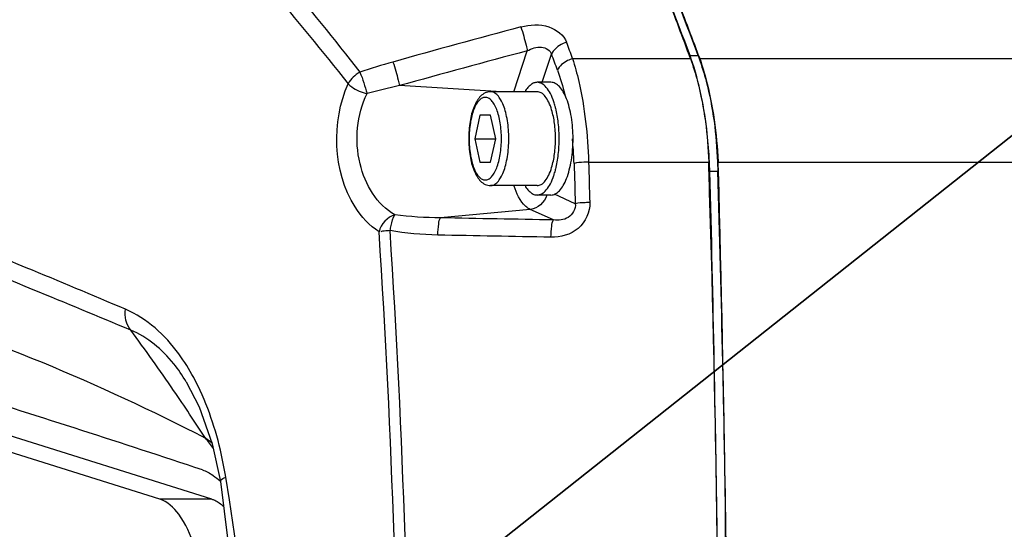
# Model space of a CAD drawing. Header units: millimetres. Extents: x 0 to 8493, y 0 to 6007.
# Tile 54 of 111: x 4381 to 4486, y 1299 to 1354. Entities that reach past the tile are written whole.
import ezdxf

# ---------------------------------------------------------------- set-up
doc = ezdxf.new("R2010")
doc.units = ezdxf.units.MM
doc.header["$LTSCALE"] = 467.107143
doc.layers.get('0').update_dxf_attribs({"linetype": 'CONTINUOUS'})
for name, color, linetype in [('304102000126DXF_CONTINUOUS_LINE', 7, 'CONTINUOUS'), ('304102000127DXF_CONTINUOUS_LINE', 7, 'CONTINUOUS'), ('304103000034DXF_CONTINUOUS_LINE', 7, 'CONTINUOUS'), ('304105000340DXF_CONTINUOUS_LINE', 7, 'CONTINUOUS'), ('304106000106DXF_CONTINUOUS_LINE', 7, 'CONTINUOUS'), ('501023000054DXF_CONTINUOUS_LINE', 7, 'CONTINUOUS'), ('504021000002DXF_CONTINUOUS_LINE', 7, 'CONTINUOUS'), ('最大动作范围图_DXF_DIMENSION', 7, 'CONTINUOUS')]:
    doc.layers.add(name, color=color, linetype=linetype)
doc.styles.get("Standard").update_dxf_attribs({"font": 'txt', "width": 0.7})
doc.dimstyles.new('DIMSTYLE_1', dxfattribs={"dimtxt": 85.714286, "dimasz": 42.857143, "dimexe": 1.5, "dimexo": 0, "dimgap": 6, "dimtad": 0, "dimtih": 1, "dimtoh": 1, "dimdec": 1, "dimdsep": 46, "dimtxsty": 'Standard', "dimblk": '_FILLED', "dimblk1": '_FILLED', "dimblk2": '_FILLED', "dimcen": 0.09, "dimclrt": 5, "dimazin": 2, "dimtp": 0.5, "dimtm": 0.5, "dimtfac": 1, "dimtdec": 65535, "dimtofl": 0, "dimtmove": 0, "dimatfit": 3, "dimldrblk": '_FILLED', "dimfxl": 0, "dimtolj": 1, "dimarcsym": 0})
doc.dimstyles.new('DIMSTYLE_5', dxfattribs={"dimtxt": 85.714286, "dimasz": 42.857143, "dimexe": 1.5, "dimexo": 0, "dimtad": 1, "dimdsep": 46, "dimtxsty": 'Standard', "dimblk": '_FILLED', "dimblk1": '_FILLED', "dimblk2": '_FILLED', "dimcen": 0.09, "dimclrt": 5, "dimazin": 2, "dimtp": 0.01, "dimtm": 0.01, "dimtfac": 1, "dimtofl": 0, "dimtmove": 0, "dimatfit": 3, "dimldrblk": '_FILLED', "dimfxl": 0, "dimtolj": 1, "dimarcsym": 0})

# ---------------------------------------------------------------- blocks, each defined once
blk = doc.blocks.new('*D1')
at = {"layer": '最大动作范围图_DXF_DIMENSION', "color": 2, "linetype": 'Continuous', "transparency": 16777216}
blk.add_line((5263.67, 1245.98), (4966.12, 1245.98), dxfattribs=at)
for start, end in [(0, 86.39529), (109.00151, 167)]:
    blk.add_arc((4366.38, 1245.98), 610.46, start, end, dxfattribs=at)
for points in [[(3772.32, 1427.48), (3771.56, 1383.31), (3793.01, 1421.93)], [(4964.63, 1288.44), (4976.84, 1245.98), (4986.04, 1289.19)]]:
    blk.add_solid(points, dxfattribs=at)
blk = doc.blocks.new('_FILLED')
at = {"color": 0, "linetype": 'ByBlock'}
blk.add_solid([(0, 0), (-1, 0.25), (-1, -0.25)], dxfattribs=at)
blk = doc.blocks.new('*D27')
at = {"layer": '最大动作范围图_DXF_DIMENSION', "color": 2, "linetype": 'Continuous', "transparency": 16777216}
for p, q in [((4366.43, 1245.98), (6343.26, 1609.67)), ((6006.9, 1547.79), (4366.43, 1245.98)), ((6006.9, 1547.79), (6006.9, 1547.79))]:
    blk.add_line(p, q, dxfattribs=at)
at = {"layer": '最大动作范围图_DXF_DIMENSION', "color": 2, "linetype": 'Continuous', "transparency": 16777216, "xscale": 42.8571428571, "yscale": 42.8571428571, "zscale": 42.8571428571, "rotation": 190.4236602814}
blk.add_blockref('_FILLED', (6006.9, 1547.79), dxfattribs=at)
blk = doc.blocks.new('*D28')
at = {"layer": '最大动作范围图_DXF_DIMENSION', "color": 2, "linetype": 'Continuous', "transparency": 16777216}
for p, q in [((4366.43, 1245.98), (5139.88, 1859.06)), ((4614.07, 1442.28), (4366.43, 1245.98)), ((4614.07, 1442.28), (4614.07, 1442.28))]:
    blk.add_line(p, q, dxfattribs=at)
at = {"layer": '最大动作范围图_DXF_DIMENSION', "color": 2, "linetype": 'Continuous', "transparency": 16777216, "xscale": 42.8571428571, "yscale": 42.8571428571, "zscale": 42.8571428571, "rotation": 218.403466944}
blk.add_blockref('_FILLED', (4614.07, 1442.28), dxfattribs=at)

msp = doc.modelspace()

# ---------------------------------------------------------------- linework, layer by layer
at = {"color": 2, "linetype": 'Continuous'}
msp.add_circle((4366.427, 1245.984), 316, dxfattribs=at)
at = {"layer": '304102000126DXF_CONTINUOUS_LINE', "color": 7, "linetype": 'Continuous'}
for p, q in [((4453.288, 1349.837), (4453.407, 1349.508)), ((4455.35, 1338.494), (4455.381, 1337.522))]:
    msp.add_line(p, q, dxfattribs=at)
at = {"layer": '304102000126DXF_CONTINUOUS_LINE', "color": 9, "linetype": 'Continuous'}
for p, q in [((4453.407, 1349.508), (4630.263, 1349.498)), ((4455.35, 1338.494), (4630.258, 1338.503))]:
    msp.add_line(p, q, dxfattribs=at)
at = {"layer": '304102000126DXF_CONTINUOUS_LINE', "color": 7, "linetype": 'Continuous'}
for centre, radius, start, end in [((4238.179, 1272.14), 228.711, 19.85946, 23.15275), ((2176.363, 1266.151), 2280.136, 0.769548, 1.793719)]:
    msp.add_arc(centre, radius, start, end, dxfattribs=at)
msp.add_open_spline([(4453.407, 1349.508), (4453.692, 1348.717), (4454.785, 1345.139), (4455.258, 1341.388), (4455.35, 1338.494)], degree=3, knots=[0, 0, 0, 0, 0.2250807, 1, 1, 1, 1], dxfattribs=at)
at = {"layer": '304102000127DXF_CONTINUOUS_LINE', "color": 9, "linetype": 'Continuous'}
for p, q in [((4433.691, 1345.984), (4435.116, 1350.332)), ((4436.716, 1346.984), (4437.7, 1349.985)), ((4439.934, 1349.507), (4452.482, 1349.508)), ((4432.38, 1345.984), (4421.519, 1346.629)), ((4441.635, 1338.493), (4454.426, 1338.494)), ((4440.225, 1334.062), (4438.006, 1335.064)), ((4435.439, 1333.441), (4425.885, 1332.552)), ((4437.907, 1332.327), (4435.439, 1333.441))]:
    msp.add_line(p, q, dxfattribs=at)
at = {"layer": '304102000127DXF_CONTINUOUS_LINE', "color": 7, "linetype": 'Continuous'}
for p, q in [((4454.457, 1337.503), (4454.426, 1338.494)), ((4398.82, 1315.09), (4398.813, 1315.101))]:
    msp.add_line(p, q, dxfattribs=at)
for points in [[(4398.813, 1315.101), (4400.186, 1312.432), (4401.568, 1308.482), (4402.444, 1304.465)], [(4402.444, 1304.465), (4404.767, 1285.794), (4405.599, 1265.947), (4404.76, 1246.1), (4402.444, 1227.503)]]:
    msp.add_lwpolyline(points, dxfattribs=at)
at = {"layer": '304102000127DXF_CONTINUOUS_LINE', "color": 9, "linetype": 'Continuous'}
for centre, radius, start, end in [((4742.035, 206.22), 1187.207, 105.016165, 105.69777), ((4206.42, 1265.709), 248.095, 19.74093, 20.16738), ((4741.521, 198.303), 1192.08, 104.894112, 105.571462), ((4209.52, 1265.186), 243.427, 19.95578, 20.38667), ((4440.385, 1279.486), 72.356, 105.68725, 108.61165), ((4438.296, 1270.918), 77.548, 102.49479, 105.12626), ((4402.729, 1337.22), 37.379, 4.73074, 5.76686), ((4401.528, 1337.123), 38.583, 1.82734, 4.72613), ((3423.864, 1265.984), 997.599, 356.258971, 3.741026), ((3417.634, 1265.984), 1004.995, 356.279406, 3.720595), ((4215.009, 1189.298), 221.101, 34.38501, 36.43038), ((4195.775, 1176.092), 244.432, 32.9676, 34.39356), ((4392.466, 1297.32), 14.461, 50.7181, 54.57067), ((4387.421, 1297.793), 17.556, 35.46818, 40.10554), ((4168.75, 1265.984), 237.493, 350.55584, 9.44416)]:
    msp.add_arc(centre, radius, start, end, dxfattribs=at)
at = {"layer": '304102000127DXF_CONTINUOUS_LINE', "color": 7, "linetype": 'Continuous'}
for centre, radius, start, end in [((2171.374, 1265.984), 2284.203, 358.205771, 1.794229), ((3809.99, -480.829), 1881.623, 71.708372, 72.532124)]:
    msp.add_arc(centre, radius, start, end, dxfattribs=at)
at = {"layer": '304102000127DXF_CONTINUOUS_LINE', "color": 9, "linetype": 'Continuous'}
for points, knots in [([(4394.733, 1374.628), (4396.611, 1372.587), (4404.402, 1363.965), (4411.857, 1355.038), (4417.293, 1348.058)], [0, 0, 0, 0, 0.2386731, 1, 1, 1, 1]), ([(4393.352, 1373.136), (4395.241, 1371.117), (4403.073, 1362.587), (4410.571, 1353.747), (4416.038, 1346.832)], [0, 0, 0, 0, 0.238739, 1, 1, 1, 1]), ([(4434.44, 1352.887), (4435.398, 1353.144), (4437.309, 1353.274), (4439.017, 1352.024), (4439.304, 1351.243)], [0, 0, 0, 0, 0.5436663, 1, 1, 1, 1]), ([(4434.44, 1352.887), (4434.649, 1352.242), (4434.879, 1351.39), (4435.076, 1350.531), (4435.117, 1350.332)], [0, 0, 0, 0, 0.7698793, 1, 1, 1, 1]), ([(4439.304, 1351.243), (4438.786, 1351.09), (4438.132, 1350.719), (4437.757, 1350.126), (4437.7, 1349.985)], [0, 0, 0, 0, 0.7803317, 1, 1, 1, 1]), ([(4435.116, 1350.332), (4435.578, 1350.577), (4436.502, 1350.985), (4437.576, 1350.4), (4437.7, 1349.985)], [0, 0, 0, 0, 0.5472416, 1, 1, 1, 1]), ([(4420.821, 1349.147), (4421.028, 1348.508), (4421.265, 1347.669), (4421.474, 1346.824), (4421.519, 1346.629)], [0, 0, 0, 0, 0.7708399, 1, 1, 1, 1]), ([(4439.934, 1349.507), (4439.752, 1349.454), (4439.118, 1349.205), (4438.523, 1348.724), (4438.331, 1348.267)], [0, 0, 0, 0, 0.2770375, 1, 1, 1, 1]), ([(4439.934, 1349.507), (4440.186, 1348.71), (4441.145, 1345.111), (4441.554, 1341.378), (4441.635, 1338.493)], [0, 0, 0, 0, 0.2245657, 1, 1, 1, 1]), ([(4419.337, 1331.074), (4418.296, 1331.723), (4414.431, 1336.012), (4414.275, 1342.826), (4416.038, 1346.832)], [0, 0, 0, 0, 0.2188417, 1, 1, 1, 1]), ([(4416.038, 1346.832), (4416.158, 1346.707), (4416.751, 1346.219), (4417.48, 1345.901), (4418.06, 1345.779)], [0, 0, 0, 0, 0.2260248, 1, 1, 1, 1]), ([(4421.011, 1332.88), (4419.102, 1333.953), (4416.449, 1338.521), (4416.976, 1343.525), (4418.06, 1345.779)], [0, 0, 0, 0, 0.4667799, 1, 1, 1, 1]), ([(4441.635, 1338.493), (4441.472, 1338.486), (4440.956, 1338.456), (4440.438, 1338.426), (4440.092, 1338.354)], [0, 0, 0, 0, 0.3160665, 1, 1, 1, 1]), ([(4392.348, 1322.817), (4388.833, 1324.311), (4376.318, 1329.55), (4363.725, 1334.605), (4354.604, 1338.046)], [0, 0, 0, 0, 0.2814839, 1, 1, 1, 1]), ([(4392.902, 1320.598), (4389.445, 1322.039), (4377.019, 1327.198), (4364.54, 1332.23), (4355.486, 1335.734)], [0, 0, 0, 0, 0.2783956, 1, 1, 1, 1]), ([(4435.439, 1333.441), (4435.259, 1333.522), (4434.41, 1334.141), (4433.975, 1335.154), (4433.706, 1335.942)], [0, 0, 0, 0, 0.1912924, 1, 1, 1, 1]), ([(4441.768, 1334.193), (4441.798, 1333.185), (4440.815, 1331.034), (4438.643, 1330.471), (4437.628, 1330.488)], [0, 0, 0, 0, 0.4983376, 1, 1, 1, 1]), ([(4441.768, 1334.193), (4441.605, 1334.186), (4441.09, 1334.158), (4440.571, 1334.131), (4440.225, 1334.062)], [0, 0, 0, 0, 0.3161404, 1, 1, 1, 1]), ([(4440.225, 1334.062), (4440.291, 1333.519), (4439.609, 1332.331), (4438.434, 1332.279), (4437.907, 1332.327)], [0, 0, 0, 0, 0.5083975, 1, 1, 1, 1]), ([(4420.511, 1331.199), (4420.549, 1331.374), (4420.672, 1331.941), (4420.771, 1332.552), (4421.01, 1332.88)], [0, 0, 0, 0, 0.3065498, 1, 1, 1, 1]), ([(4425.587, 1330.714), (4425.598, 1331.113), (4425.671, 1331.71), (4425.739, 1332.381), (4425.885, 1332.552)], [0, 0, 0, 0, 0.6402621, 1, 1, 1, 1]), ([(4437.628, 1330.488), (4437.639, 1330.887), (4437.709, 1331.484), (4437.768, 1332.152), (4437.907, 1332.327)], [0, 0, 0, 0, 0.641258, 1, 1, 1, 1]), ([(4420.511, 1331.199), (4420.305, 1331.18), (4419.992, 1331.133), (4419.615, 1331.152), (4419.52, 1331.068)], [0, 0, 0, 0, 0.619121, 1, 1, 1, 1]), ([(4354.233, 1326.765), (4357.997, 1325.857), (4374.033, 1321.396), (4389.506, 1314.961), (4400.848, 1309.103)], [0, 0, 0, 0, 0.2327325, 1, 1, 1, 1]), ([(4399.605, 1315.547), (4399.137, 1316.416), (4397.33, 1319.352), (4394.622, 1321.85), (4392.348, 1322.817)], [0, 0, 0, 0, 0.2854809, 1, 1, 1, 1]), ([(4398.813, 1315.101), (4398.409, 1315.766), (4396.878, 1317.998), (4394.698, 1319.871), (4392.902, 1320.598)], [0, 0, 0, 0, 0.2863765, 1, 1, 1, 1]), ([(4403.024, 1304.953), (4402.863, 1305.918), (4402.136, 1309.563), (4400.906, 1313.134), (4399.605, 1315.547)], [0, 0, 0, 0, 0.2629216, 1, 1, 1, 1]), ([(4402.444, 1304.465), (4402.438, 1304.502), (4402.531, 1304.768), (4402.819, 1304.862), (4403.024, 1304.953)], [0, 0, 0, 0, 0.1431592, 1, 1, 1, 1])]:
    msp.add_open_spline(points, degree=3, knots=knots, dxfattribs=at)
at = {"layer": '304102000127DXF_CONTINUOUS_LINE', "color": 7, "linetype": 'Continuous'}
for points, knots in [([(4452.482, 1349.508), (4451.675, 1351.743), (4448.484, 1360.204), (4444.798, 1368.482), (4441.756, 1374.413)], [0, 0, 0, 0, 0.2628804, 1, 1, 1, 1]), ([(4452.482, 1349.508), (4452.767, 1348.717), (4453.86, 1345.139), (4454.334, 1341.388), (4454.426, 1338.494)], [0, 0, 0, 0, 0.225069, 1, 1, 1, 1])]:
    msp.add_open_spline(points, degree=3, knots=knots, dxfattribs=at)
at = {"layer": '304102000127DXF_CONTINUOUS_LINE', "color": 9, "linetype": 'Continuous'}
for points in [[(4417.293, 1348.058), (4416.775, 1347.786), (4416.321, 1347.344), (4416.038, 1346.832)], [(4417.293, 1348.058), (4417.643, 1347.337), (4417.798, 1346.536), (4418.06, 1345.779)], [(4438.331, 1348.267), (4438.641, 1347.411), (4438.902, 1346.536), (4439.121, 1345.653)], [(4440.092, 1338.354), (4440.138, 1336.923), (4440.182, 1335.493), (4440.225, 1334.062)], [(4441.635, 1338.493), (4441.68, 1337.06), (4441.725, 1335.626), (4441.768, 1334.193)], [(4437.182, 1334.977), (4436.976, 1334.23), (4436.21, 1333.512), (4435.439, 1333.441)], [(4421.01, 1332.88), (4420.214, 1332.68), (4419.552, 1331.866), (4419.337, 1331.074)], [(4425.885, 1332.552), (4424.256, 1332.556), (4422.624, 1332.658), (4421.011, 1332.88)], [(4437.907, 1332.327), (4433.9, 1332.398), (4429.892, 1332.473), (4425.885, 1332.552)], [(4425.587, 1330.714), (4423.887, 1330.748), (4422.184, 1330.903), (4420.511, 1331.199)], [(4437.628, 1330.488), (4433.614, 1330.56), (4429.6, 1330.635), (4425.587, 1330.714)], [(4392.903, 1320.597), (4392.408, 1321.178), (4392.242, 1322.062), (4392.348, 1322.817)]]:
    msp.add_open_spline(points, degree=3, dxfattribs=at)
at = {"layer": '304102000127DXF_CONTINUOUS_LINE', "color": 7, "linetype": 'Continuous'}
for points in [[(4400.544, 1305.718), (4400.945, 1305.585), (4401.317, 1305.369), (4401.664, 1305.13)], [(4401.664, 1305.13), (4401.93, 1304.946), (4402.185, 1304.744), (4402.429, 1304.532)]]:
    msp.add_open_spline(points, degree=3, dxfattribs=at)
at = {"layer": '304103000034DXF_CONTINUOUS_LINE', "color": 7, "linetype": 'Continuous'}
msp.add_arc((4366.427, 1245.984), 225, 72.65327, 219.31615, dxfattribs=at)
at = {"layer": '304105000340DXF_CONTINUOUS_LINE', "color": 7, "linetype": 'Continuous'}
for p, q in [((4395.998, 1302.601), (4354.971, 1315.494)), ((4401.521, 1302.601), (4360.494, 1315.494))]:
    msp.add_line(p, q, dxfattribs=at)
at = {"layer": '304105000340DXF_CONTINUOUS_LINE', "color": 9, "linetype": 'Continuous'}
msp.add_line((4401.521, 1302.601), (4395.998, 1302.601), dxfattribs=at)
at = {"layer": '304105000340DXF_CONTINUOUS_LINE', "color": 7, "linetype": 'Continuous'}
for points, knots in [([(4401.145, 1287.713), (4401.145, 1289.489), (4400.922, 1292.853), (4399.907, 1297.374), (4398.437, 1300.758), (4396.819, 1302.343), (4395.998, 1302.601)], [0, 0, 0, 0, 0.3251329, 0.6151142, 0.8424927, 1, 1, 1, 1]), ([(4401.521, 1302.601), (4401.63, 1302.567), (4402.092, 1302.387), (4402.502, 1302.092), (4402.781, 1301.836)], [0, 0, 0, 0, 0.2320039, 1, 1, 1, 1])]:
    msp.add_open_spline(points, degree=3, knots=knots, dxfattribs=at)
at = {"layer": '304106000106DXF_CONTINUOUS_LINE', "color": 7, "linetype": 'Continuous'}
for p, q in [((4453.357, 1349.828), (4453.239, 1350.147)), ((4452.539, 1349.543), (4452.524, 1349.586))]:
    msp.add_line(p, q, dxfattribs=at)
at = {"layer": '304106000106DXF_CONTINUOUS_LINE', "color": 9, "linetype": 'Continuous'}
for p, q in [((4452.436, 1349.828), (4453.357, 1349.828)), ((4454.542, 1337.522), (4455.462, 1337.522))]:
    msp.add_line(p, q, dxfattribs=at)
at = {"layer": '304106000106DXF_CONTINUOUS_LINE', "color": 7, "linetype": 'Continuous'}
for centre, radius, start, end in [((4211.35, 1261.24), 256.847, 20.17603, 23.08216), ((4429.691, 1341.463), 24.235, 19.58374, 20.19372), ((4404.049, 1336.135), 50.512, 1.57304, 2.6884), ((4404.981, 1336.136), 50.5, 1.57294, 2.75297), ((1853.754, 1266.092), 2601.768, 0.670623, 1.573224), ((1850.908, 1265.984), 2605.536, 358.426682, 1.573318)]:
    msp.add_arc(centre, radius, start, end, dxfattribs=at)
for points, knots in [([(4453.239, 1350.147), (4452.426, 1352.348), (4449.214, 1360.714), (4445.556, 1368.914), (4442.549, 1374.806)], [0, 0, 0, 0, 0.2618466, 1, 1, 1, 1]), ([(4454.505, 1338.505), (4454.458, 1339.513), (4454.167, 1343.243), (4453.451, 1346.965), (4452.539, 1349.543)], [0, 0, 0, 0, 0.2696367, 1, 1, 1, 1]), ([(4453.357, 1349.828), (4453.654, 1349.02), (4454.781, 1345.358), (4455.28, 1341.523), (4455.423, 1338.561)], [0, 0, 0, 0, 0.2250466, 1, 1, 1, 1])]:
    msp.add_open_spline(points, degree=3, knots=knots, dxfattribs=at)
at = {"layer": '501023000054DXF_CONTINUOUS_LINE', "color": 7, "linetype": 'Continuous'}
for p, q in [((4436.166, 1345.984), (4431.196, 1345.984)), ((4430.079, 1343.484), (4429.515, 1340.984)), ((4431.207, 1343.484), (4430.079, 1343.484)), ((4431.771, 1340.984), (4431.207, 1343.484)), ((4429.515, 1340.984), (4431.771, 1340.984)), ((4429.515, 1340.984), (4430.079, 1338.484)), ((4431.207, 1338.484), (4431.771, 1340.984)), ((4430.079, 1338.484), (4431.207, 1338.484)), ((4436.166, 1335.984), (4431.196, 1335.984))]:
    msp.add_line(p, q, dxfattribs=at)
for points, knots in [([(4431.196, 1345.984), (4431.001, 1345.984), (4430.606, 1345.889), (4430.119, 1345.521), (4429.734, 1345.006), (4429.303, 1344.116), (4428.964, 1342.756), (4428.876, 1341.598), (4428.876, 1340.984)], [0, 0, 0, 0, 0.0976955, 0.1963535, 0.3014368, 0.4183284, 0.6913027, 1, 1, 1, 1]), ([(4437.708, 1344.055), (4437.624, 1344.332), (4437.441, 1344.829), (4437.078, 1345.452), (4436.661, 1345.87), (4436.319, 1345.984), (4436.166, 1345.984)], [0, 0, 0, 0, 0.3328865, 0.6074999, 0.8239885, 1, 1, 1, 1]), ([(4438.12, 1340.984), (4438.12, 1341.526), (4438.055, 1342.563), (4437.852, 1343.583), (4437.708, 1344.055)], [0, 0, 0, 0, 0.5237195, 1, 1, 1, 1]), ([(4428.876, 1340.984), (4428.876, 1340.37), (4428.964, 1339.212), (4429.303, 1337.852), (4429.734, 1336.962), (4430.119, 1336.447), (4430.606, 1336.079), (4431.001, 1335.984), (4431.196, 1335.984)], [0, 0, 0, 0, 0.3087001, 0.581675, 0.6985659, 0.8036481, 0.9023025, 1, 1, 1, 1]), ([(4437.708, 1337.913), (4437.852, 1338.385), (4438.055, 1339.405), (4438.12, 1340.442), (4438.12, 1340.984)], [0, 0, 0, 0, 0.4762805, 1, 1, 1, 1]), ([(4436.166, 1335.984), (4436.319, 1335.984), (4436.661, 1336.098), (4437.078, 1336.516), (4437.441, 1337.139), (4437.624, 1337.636), (4437.708, 1337.913)], [0, 0, 0, 0, 0.1760115, 0.3925001, 0.6671135, 1, 1, 1, 1])]:
    msp.add_open_spline(points, degree=3, knots=knots, dxfattribs=at)
at = {"layer": '501023000054DXF_CONTINUOUS_LINE', "color": 9, "linetype": 'Continuous'}
for points, knots in [([(4433.149, 1340.984), (4433.149, 1341.624), (4433.082, 1342.561), (4432.841, 1343.737), (4432.605, 1344.492), (4432.317, 1345.117), (4431.985, 1345.592), (4431.614, 1345.904), (4431.327, 1345.984), (4431.196, 1345.984)], [0, 0, 0, 0, 0.33577, 0.4902593, 0.6294586, 0.7499404, 0.850067, 0.9312363, 1, 1, 1, 1]), ([(4432.363, 1340.984), (4432.363, 1341.547), (4432.303, 1342.372), (4432.091, 1343.407), (4431.883, 1344.071), (4431.63, 1344.621), (4431.338, 1345.039), (4431.011, 1345.313), (4430.643, 1345.416), (4430.275, 1345.313), (4429.948, 1345.039), (4429.657, 1344.621), (4429.403, 1344.071), (4429.195, 1343.407), (4428.984, 1342.372), (4428.924, 1341.547), (4428.924, 1340.984)], [0, 0, 0, 0, 0.167885, 0.2451297, 0.3147293, 0.3749702, 0.4250335, 0.4656182, 0.5000001, 0.5343819, 0.5749666, 0.62503, 0.6852709, 0.7548706, 0.8321153, 1, 1, 1, 1]), ([(4428.924, 1340.984), (4428.924, 1340.421), (4428.984, 1339.596), (4429.195, 1338.561), (4429.403, 1337.897), (4429.657, 1337.347), (4429.948, 1336.929), (4430.275, 1336.655), (4430.643, 1336.552), (4431.011, 1336.655), (4431.338, 1336.929), (4431.63, 1337.347), (4431.883, 1337.897), (4432.091, 1338.561), (4432.303, 1339.596), (4432.363, 1340.421), (4432.363, 1340.984)], [0, 0, 0, 0, 0.167885, 0.2451297, 0.3147293, 0.3749702, 0.4250335, 0.4656182, 0.5000001, 0.5343819, 0.5749666, 0.62503, 0.6852709, 0.7548706, 0.8321153, 1, 1, 1, 1]), ([(4431.196, 1335.984), (4431.327, 1335.984), (4431.614, 1336.064), (4431.985, 1336.377), (4432.317, 1336.851), (4432.605, 1337.476), (4432.841, 1338.231), (4433.082, 1339.407), (4433.149, 1340.344), (4433.149, 1340.984)], [0, 0, 0, 0, 0.0687637, 0.1499331, 0.2500598, 0.3705417, 0.509741, 0.6642304, 1, 1, 1, 1])]:
    msp.add_open_spline(points, degree=3, knots=knots, dxfattribs=at)
at = {"layer": '504021000002DXF_CONTINUOUS_LINE', "color": 7, "linetype": 'Continuous'}
for p, q in [((4437.639, 1346.984), (4436.166, 1346.984)), ((4438.139, 1344.228), (4438.134, 1344.245)), ((4438.134, 1337.723), (4438.139, 1337.74)), ((4437.639, 1334.984), (4436.166, 1334.984))]:
    msp.add_line(p, q, dxfattribs=at)
for points, knots in [([(4436.166, 1346.984), (4436.051, 1346.984), (4435.805, 1346.935), (4435.463, 1346.73), (4435.144, 1346.407), (4434.962, 1346.138), (4434.873, 1345.988)], [0, 0, 0, 0, 0.2041089, 0.4301135, 0.6930109, 1, 1, 1, 1]), ([(4437.938, 1344.913), (4437.837, 1345.212), (4437.619, 1345.75), (4437.199, 1346.419), (4436.721, 1346.866), (4436.339, 1346.984), (4436.166, 1346.984)], [0, 0, 0, 0, 0.3299203, 0.6026913, 0.8201124, 1, 1, 1, 1]), ([(4439.984, 1340.984), (4439.984, 1341.752), (4439.902, 1342.876), (4439.614, 1344.288), (4439.33, 1345.193), (4438.985, 1345.943), (4438.587, 1346.513), (4438.142, 1346.888), (4437.796, 1346.984), (4437.639, 1346.984)], [0, 0, 0, 0, 0.3357549, 0.4902484, 0.6294505, 0.7499355, 0.8500642, 0.931235, 1, 1, 1, 1]), ([(4438.134, 1344.245), (4438.12, 1344.303), (4438.061, 1344.527), (4437.993, 1344.75), (4437.938, 1344.913)], [0, 0, 0, 0, 0.2575758, 1, 1, 1, 1]), ([(4438.511, 1340.984), (4438.511, 1341.548), (4438.452, 1342.639), (4438.267, 1343.718), (4438.139, 1344.228)], [0, 0, 0, 0, 0.5175896, 1, 1, 1, 1]), ([(4437.639, 1334.984), (4437.796, 1334.984), (4438.142, 1335.08), (4438.587, 1335.455), (4438.985, 1336.025), (4439.33, 1336.775), (4439.614, 1337.68), (4439.902, 1339.092), (4439.984, 1340.216), (4439.984, 1340.984)], [0, 0, 0, 0, 0.068765, 0.1499358, 0.2500645, 0.3705495, 0.5097516, 0.6642451, 1, 1, 1, 1]), ([(4438.139, 1337.74), (4438.267, 1338.25), (4438.452, 1339.329), (4438.511, 1340.42), (4438.511, 1340.984)], [0, 0, 0, 0, 0.4824104, 1, 1, 1, 1]), ([(4437.938, 1337.055), (4437.956, 1337.108), (4438.028, 1337.329), (4438.091, 1337.553), (4438.134, 1337.723)], [0, 0, 0, 0, 0.2422639, 1, 1, 1, 1]), ([(4436.166, 1334.984), (4436.339, 1334.984), (4436.721, 1335.102), (4437.199, 1335.549), (4437.619, 1336.218), (4437.837, 1336.756), (4437.938, 1337.055)], [0, 0, 0, 0, 0.1798876, 0.3973087, 0.6700797, 1, 1, 1, 1]), ([(4434.873, 1335.98), (4434.962, 1335.83), (4435.144, 1335.561), (4435.463, 1335.238), (4435.805, 1335.033), (4436.051, 1334.984), (4436.166, 1334.984)], [0, 0, 0, 0, 0.3069891, 0.5698865, 0.7958911, 1, 1, 1, 1])]:
    msp.add_open_spline(points, degree=3, knots=knots, dxfattribs=at)

# ---------------------------------------------------------------- dimensions: what is measured, and where the dimension line sits
at = {"layer": '最大动作范围图_DXF_DIMENSION', "color": 2, "linetype": 'Continuous'}
for mpoint, picture, middle in [((4614.067, 1442.276), '*D28', (4938.49, 1726.773)), ((6006.897, 1547.786), '*D27', (6044.338, 1576.462))]:
    dim = msp.add_radius_dim(center=(4366.427, 1245.984), mpoint=mpoint, text='R<>', dimstyle='DIMSTYLE_5', override={"dimpost": '<>'}, dxfattribs=at)
    dim.commit()
    dim.dimension.update_dxf_attribs({"geometry": picture, "text_midpoint": middle, "dimtype": 164})
dim = msp.add_angular_dim_2l(base=(4435.4838, 1852.5202), line1=((5257.5696, 1245.984), (5263.6742, 1245.984)), line2=((3777.5117, 1381.9345), (3771.5635, 1383.3077)), dimstyle='DIMSTYLE_1', dxfattribs=at)
dim.commit()
dim.dimension.update_dxf_attribs({"geometry": '*D1', "text_midpoint": (4167.6161, 1808.2973), "dimtype": 162})

doc.saveas('drawing.dxf')
